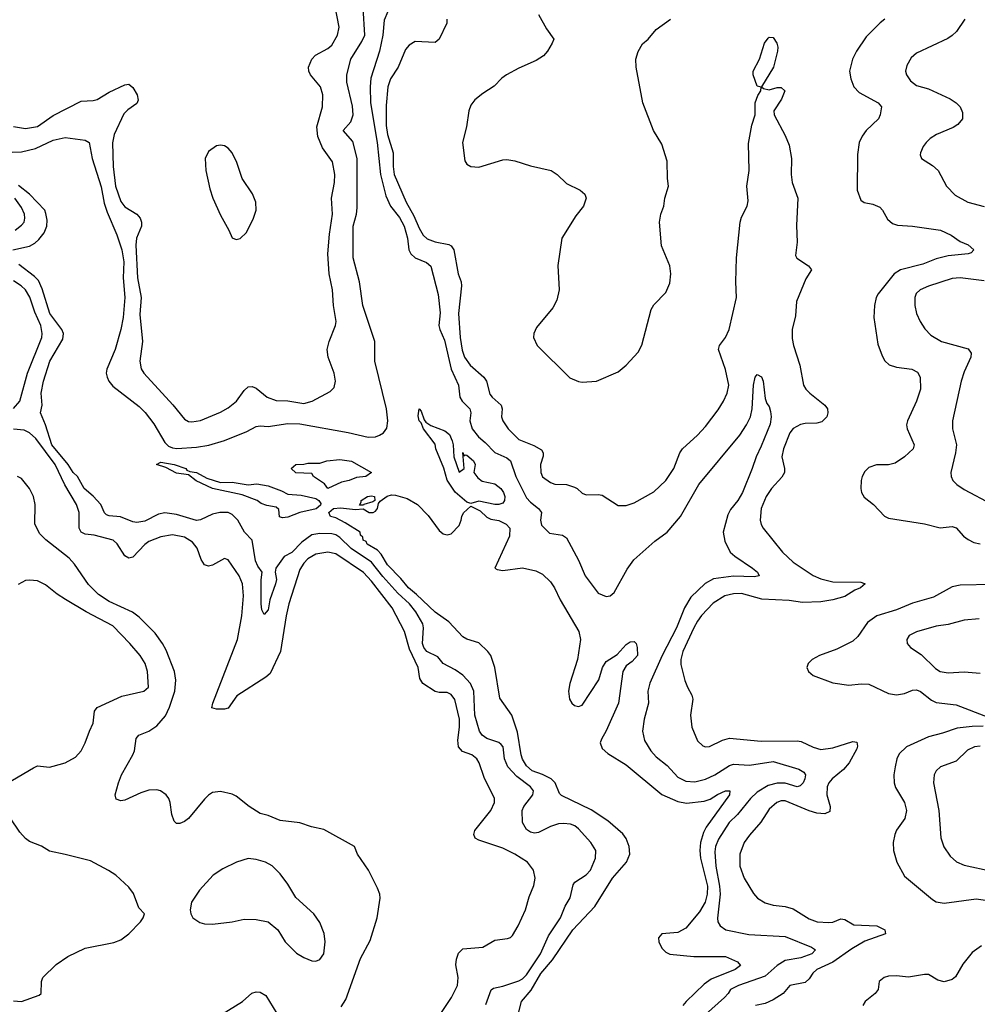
# Model space of a CAD drawing. Header units: inches. Extents: x 1245430 to 1420861, y 606325 to 671315.
# Tile 41 of 256: x 1271661 to 1276476, y 652996 to 657948. Entities that reach past the tile are written whole.
import ezdxf

# ---------------------------------------------------------------- set-up
doc = ezdxf.new("R2010")
doc.units = ezdxf.units.IN
doc.header["$MEASUREMENT"] = 0
doc.layers.add('B2675', color=7, linetype='Continuous')

msp = doc.modelspace()

# ---------------------------------------------------------------- linework, layer by layer
at = {"layer": 'B2675', "color": 5}
for points, elevation in [([(1271630, 657410.7), (1271690, 657401.5), (1271750, 657411), (1271830, 657465.4), (1271970, 657537.6), (1272030, 657541.9), (1272050, 657547.5), (1272110, 657582.8), (1272190, 657621.2), (1272210, 657624.2), (1272230, 657607.5), (1272250.9, 657570), (1272256.1, 657543.9), (1272250, 657526), (1272204.7, 657495.3), (1272184.8, 657475.2), (1272136.2, 657370), (1272128.1, 657328.1), (1272130.7, 657209.3), (1272142.2, 657110), (1272170, 657033.4), (1272190, 657007.6), (1272250.2, 656970), (1272266.2, 656950), (1272273.2, 656930), (1272272.8, 656910), (1272249, 656850), (1272245.6, 656814.4), (1272253.5, 656650), (1272271.8, 656550), (1272265, 656465), (1272279.1, 656330), (1272265.2, 656230), (1272272.5, 656192.5), (1272284.6, 656170), (1272431.7, 656011.7), (1272490, 655938.4), (1272510, 655927.6), (1272525.8, 655925.8), (1272570, 655931.7), (1272670, 655973.4), (1272710, 655996.5), (1272750.5, 656029.5), (1272790, 656083.7), (1272810, 656101.1), (1272830, 656103.6), (1272850, 656095.3), (1272904.9, 656050), (1272950, 656033.2), (1273010, 656031), (1273090, 656017.5), (1273131.3, 656028.7), (1273222.5, 656077.5), (1273241.7, 656098.3), (1273249.6, 656130), (1273242.4, 656170), (1273212.1, 656250), (1273207, 656290), (1273217.1, 656330), (1273249.7, 656409.7), (1273252.4, 656430), (1273238.5, 656510), (1273234, 656590), (1273216.3, 656670), (1273210.4, 656770), (1273219.1, 656870), (1273234.3, 656970), (1273228.2, 657050), (1273244.5, 657130), (1273245.7, 657170), (1273233.2, 657233.2), (1273183.1, 657303.1), (1273159.9, 657359.9), (1273154.9, 657410), (1273183.5, 657510), (1273186, 657570), (1273173.8, 657610), (1273122.5, 657670), (1273114, 657690), (1273113.5, 657710), (1273129.8, 657750.2), (1273147.6, 657770), (1273210, 657803.2), (1273230, 657820.7), (1273259.1, 657870), (1273267.5, 657910), (1273236.1, 658076.1)], 980), ([(1271622.6, 657282.6), (1271670, 657284), (1271739.9, 657300.1), (1271830, 657342.8), (1271890, 657355.3), (1271990, 657341.3), (1272010.2, 657330.2), (1272024.7, 657250), (1272070, 657106.7), (1272085.3, 657025.3), (1272100.3, 656980.3), (1272150, 656865.3), (1272174.1, 656790), (1272184.4, 656730), (1272180.4, 656650), (1272190.1, 656550), (1272181.5, 656450), (1272170, 656389.6), (1272141, 656290), (1272098.4, 656190), (1272096.3, 656170), (1272100.4, 656150), (1272109.4, 656129.4), (1272130, 656105.1), (1272261.8, 656001.8), (1272292.6, 655972.6), (1272335.4, 655915.4), (1272390, 655821.4), (1272410, 655803.5), (1272430, 655794.4), (1272451.8, 655791.8), (1272550, 655797.5), (1272611.9, 655808.1), (1272690, 655831.2), (1272803.2, 655876.8), (1272850, 655902.3), (1272870, 655905.5), (1272910, 655902.2), (1273010, 655917.3), (1273070, 655916.1), (1273312.4, 655872.4), (1273412.5, 655847.5), (1273449.8, 655850.2), (1273470, 655858.9), (1273489.8, 655870.2), (1273506.4, 655893.6), (1273511.6, 655930), (1273505.8, 655990), (1273446.2, 656230), (1273446, 656330), (1273386.1, 656510), (1273369.9, 656630), (1273338.5, 656750), (1273338.1, 656910), (1273354.6, 656970), (1273357.4, 657002.6), (1273358.6, 657250), (1273336, 657336), (1273287.8, 657390), (1273325.9, 657434.1), (1273337, 657470), (1273333.9, 657513.9), (1273305.8, 657634.2), (1273306.2, 657670), (1273325.8, 657750), (1273382, 657838), (1273396.1, 657870), (1273388.2, 658008.2)], 960), ([(1273511.5, 657990), (1273493.7, 657946.3), (1273486.3, 657870), (1273469.5, 657790), (1273426.5, 657653.5), (1273423.7, 657610), (1273424.8, 657530), (1273458.6, 657330), (1273475.2, 657170), (1273502.3, 657062.3), (1273526, 657010), (1273570, 656953.4), (1273593.9, 656910), (1273611.3, 656850), (1273618.2, 656790), (1273626.9, 656770), (1273650, 656750.1), (1273706.2, 656726.2), (1273728.7, 656708.7), (1273765.4, 656565.4), (1273774.4, 656474.4), (1273768.8, 656410), (1273773.6, 656390), (1273796.7, 656336.7), (1273831.2, 656190), (1273867.1, 656110), (1273874.4, 656050), (1273885, 656030), (1273925, 655990), (1273929.4, 655970), (1273924.8, 655930), (1273935.7, 655890), (1273967.8, 655850), (1274002.2, 655822.2), (1274050, 655771.3), (1274110, 655743.9), (1274129.1, 655729.1), (1274155.6, 655650), (1274210, 655543.9), (1274230, 655520.6), (1274270.2, 655490), (1274284.9, 655470), (1274279.1, 655430), (1274285.1, 655405.1), (1274325.6, 655365.6), (1274390, 655356), (1274410, 655342.4), (1274470.1, 655230.1), (1274504.4, 655150), (1274570, 655063.1), (1274610, 655046.7), (1274630, 655050.3), (1274650, 655066.7), (1274715.1, 655184.9), (1274749.4, 655230.6), (1274854.5, 655325.5), (1274916.8, 655370), (1274983.9, 655450), (1275075.5, 655610), (1275282, 655858), (1275315.6, 655910), (1275336.4, 655950), (1275344.1, 655990), (1275351.5, 656110), (1275359.5, 656150), (1275370, 656164), (1275391.4, 656151.4), (1275398.7, 656130), (1275410, 656042), (1275418, 656018), (1275430, 656002), (1275436.7, 655976.7), (1275439.6, 655950), (1275433.9, 655913.9), (1275390, 655802.6), (1275364.3, 655750), (1275344.6, 655690), (1275295.1, 655570), (1275272.7, 655530), (1275235.6, 655484.4), (1275222.1, 655457.9), (1275197.5, 655370), (1275205.9, 655325.9), (1275233.6, 655270), (1275256.5, 655250), (1275346.3, 655190), (1275370.3, 655170), (1275379.1, 655150), (1275354.9, 655145.1), (1275250, 655148.8), (1275150, 655136.1), (1275107.3, 655112.8), (1275036.4, 655043.6), (1275004.3, 654990), (1274963.3, 654890), (1274890.8, 654750), (1274830.3, 654610.3), (1274819.2, 654570), (1274823.6, 654510), (1274800.2, 654430), (1274792.6, 654370), (1274802.5, 654322.5), (1274834.3, 654270), (1274861.2, 654241.2), (1274917.4, 654197.4), (1274970, 654137.6), (1275010, 654118.2), (1275055.4, 654115.4), (1275110, 654127.9), (1275155.8, 654150), (1275230, 654196.8), (1275250, 654203.9), (1275330, 654199), (1275450, 654216.2), (1275577.9, 654177.9), (1275603.6, 654163.6), (1275611.6, 654150), (1275609.1, 654130), (1275600.2, 654110), (1275586, 654094), (1275570, 654089.9), (1275510, 654107.1), (1275470, 654107.4), (1275424.4, 654095.6), (1275370, 654062.5), (1275335.4, 654030), (1275269.7, 653950.3), (1275228.6, 653910), (1275174.5, 653825.5), (1275160.1, 653790), (1275157.1, 653762.9), (1275161, 653690), (1275180.3, 653590), (1275183.8, 653550), (1275169.4, 653429.4), (1275171.3, 653410), (1275182.8, 653390), (1275210.9, 653370.9), (1275326.6, 653346.6), (1275510, 653335.9), (1275643, 653283), (1275662.4, 653270), (1275644.4, 653250), (1275588.8, 653230), (1275510, 653216.4), (1275470.1, 653190), (1275410, 653137.7), (1275275.8, 653090), (1275234.4, 653070), (1275223.7, 653050), (1275204.6, 653030), (1275110, 652943.8)], 960), ([(1273808.4, 657950), (1273808.9, 657930), (1273770.1, 657849.9), (1273750, 657833.5), (1273650, 657837.6), (1273619.5, 657820.5), (1273601, 657799), (1273563.2, 657710), (1273525.2, 657650), (1273511.7, 657610), (1273502.9, 657517.1), (1273504.3, 657415.7), (1273511.1, 657370), (1273538.8, 657278.8), (1273538.2, 657210), (1273543.6, 657170), (1273603.8, 657030), (1273642.3, 656962.3), (1273670, 656900.3), (1273690, 656864.9), (1273710, 656845.4), (1273750.1, 656830.1), (1273818.1, 656818.1), (1273830.3, 656810), (1273844.6, 656790), (1273865.1, 656670), (1273880.1, 656630), (1273882.4, 656610), (1273866.7, 656470), (1273875.3, 656350), (1273886.1, 656286.1), (1273897.3, 656250), (1273925.9, 656210), (1273995.1, 656150), (1274008.1, 656130), (1274025.3, 656065.3), (1274036.5, 656050), (1274082.3, 656010), (1274086.2, 655990), (1274083.8, 655950), (1274090.2, 655930), (1274117.1, 655890), (1274170, 655836.8), (1274246.9, 655806.9), (1274284.7, 655784.7), (1274292.8, 655770), (1274292.5, 655752.5), (1274280.2, 655710), (1274280.9, 655670), (1274290, 655648.2), (1274330, 655621), (1274351.3, 655611.3), (1274409.7, 655610.3), (1274450, 655597.1), (1274464.9, 655590), (1274490, 655566.3), (1274510, 655558), (1274570, 655559.6), (1274590, 655555.8), (1274670, 655504.9), (1274710, 655504.9), (1274750, 655518.7), (1274850, 655573.4), (1274909.7, 655630), (1274950.9, 655690), (1274981.1, 655770), (1274993.3, 655790), (1275070, 655857.8), (1275110, 655901.5), (1275173.8, 655986.2), (1275200.7, 656030), (1275218.9, 656070), (1275226.3, 656110), (1275210, 656189.3), (1275175.4, 656290), (1275180.4, 656310), (1275210, 656350.2), (1275228.7, 656390), (1275264.7, 656550), (1275261.9, 656630), (1275265.2, 656750), (1275283.2, 656930), (1275290, 656954.9), (1275319.7, 657010), (1275323.8, 657036.2), (1275317.8, 657110), (1275329, 657190), (1275326, 657326), (1275343, 657417), (1275358.8, 657470), (1275359.4, 657530), (1275372.8, 657567.2), (1275387.8, 657590), (1275389.3, 657609.3), (1275370, 657614), (1275349.7, 657670), (1275349.8, 657690), (1275381, 657750), (1275406.9, 657830), (1275424.8, 657855.3), (1275430, 657860.5), (1275450, 657859.1), (1275468.8, 657830), (1275473.2, 657810), (1275471.3, 657790), (1275451, 657710), (1275390.8, 657610), (1275401.3, 657601.3), (1275430, 657594.5), (1275470, 657606.7), (1275490, 657606.7), (1275507.7, 657590), (1275491.3, 657548.7), (1275453.7, 657490), (1275455.3, 657470), (1275510, 657366), (1275530, 657316.3), (1275541.4, 657250), (1275540.6, 657170), (1275545.1, 657130), (1275573.1, 657050), (1275567.5, 656912.5), (1275570.1, 656829.9), (1275562.4, 656762.4), (1275568.6, 656748.6), (1275627, 656710), (1275641.6, 656690), (1275614.6, 656645.4), (1275567.7, 656530), (1275561.8, 656458.2), (1275546, 656390), (1275545.2, 656345.2), (1275551.3, 656310), (1275583.2, 656210), (1275602.5, 656110), (1275614, 656090), (1275633.7, 656070), (1275710.2, 656010), (1275722.6, 655990), (1275724.1, 655970), (1275719, 655950), (1275694.6, 655925.4), (1275670, 655919.1), (1275610, 655917.7), (1275587.5, 655912.5), (1275550, 655891.6), (1275532.9, 655870), (1275502.3, 655790), (1275494, 655750), (1275506.3, 655690), (1275506, 655670), (1275493.6, 655646.4), (1275440.7, 655590), (1275414, 655550), (1275390, 655489.3), (1275384.6, 655430), (1275388.9, 655408.9), (1275399.6, 655390), (1275496.5, 655270), (1275550, 655218.8), (1275650, 655152.8), (1275690, 655136), (1275750, 655121.1), (1275890, 655119.6), (1275911.8, 655110), (1275888.2, 655090), (1275860.9, 655079.1), (1275810, 655047.6), (1275750.4, 655030), (1275690, 655019.2), (1275596.9, 655016.9), (1275530, 655027.5), (1275392.7, 655032.7), (1275290, 655062.1), (1275250, 655060.7), (1275206, 655050), (1275147.3, 655012.7), (1275090, 654951.4), (1275070, 654923.1), (1275050, 654889.7), (1274995.7, 654770), (1274985.3, 654730), (1274984.8, 654704.8), (1275005, 654625), (1275018.5, 654590), (1275041.5, 654550), (1275045.5, 654530), (1275033.8, 654450), (1275040.3, 654390), (1275070, 654321.6), (1275095.9, 654295.9), (1275110, 654290.3), (1275130, 654291.6), (1275195.2, 654324.8), (1275230, 654334), (1275390, 654319.8), (1275570, 654321.4), (1275590, 654318.2), (1275650, 654288.8), (1275690, 654278), (1275750, 654286), (1275850, 654317.7), (1275870, 654313.4), (1275873.2, 654293.2), (1275870, 654281.3), (1275832.2, 654210), (1275803, 654177), (1275746.2, 654130), (1275729.4, 654110), (1275720.9, 654090), (1275720.1, 654050), (1275736.9, 653990), (1275734.1, 653965.9), (1275710, 653954.2), (1275670, 653957), (1275630, 653968.7), (1275510, 654018.9), (1275490, 654018.8), (1275468.8, 654011.2), (1275430, 653976.5), (1275388, 653912), (1275330, 653846.6), (1275304.2, 653810), (1275281.3, 653750), (1275281.6, 653690), (1275303, 653630), (1275350, 653553.7), (1275370.2, 653530.2), (1275410, 653505.5), (1275450, 653494.7), (1275510, 653488.4), (1275550, 653475.9), (1275630, 653425.8), (1275670.9, 653410.9), (1275730, 653406.3), (1275750.5, 653409.5), (1275790, 653425.4), (1275810, 653421.8), (1275855, 653395), (1275970.6, 653390), (1276011.7, 653370), (1276014.4, 653350), (1275910, 653313.6), (1275844.8, 653275.2), (1275750, 653207.2), (1275669.1, 653170.9), (1275648.5, 653151.5), (1275630, 653122.9), (1275610, 653105.2), (1275534, 653090), (1275499.6, 653050), (1275450, 653017.4), (1275410, 653000.5), (1275360.5, 652990)], 980), ([(1274270, 657974.8), (1274310, 657902.8), (1274346.8, 657850), (1274338.8, 657830), (1274315.5, 657790), (1274294.5, 657765.5), (1274257.3, 657742.7), (1274170, 657705.1), (1274109.2, 657670.8), (1274085.9, 657654.1), (1274045.9, 657614.1), (1273990, 657577.7), (1273950, 657544.7), (1273930, 657517.6), (1273919.1, 657490), (1273908.2, 657410), (1273888.1, 657330), (1273898.5, 657238.5), (1273910, 657221.3), (1273929.3, 657209.3), (1273970, 657206), (1274090, 657242.8), (1274110, 657244.2), (1274150, 657237.8), (1274230, 657212.8), (1274333, 657190), (1274363.1, 657170), (1274410, 657124.2), (1274479.1, 657090), (1274503.1, 657070), (1274508.9, 657050), (1274495.6, 657010), (1274458, 656962), (1274386.3, 656850), (1274367.7, 656712.3), (1274373.1, 656590), (1274362.2, 656537.8), (1274341, 656499), (1274260.2, 656399.8), (1274245.7, 656370), (1274244.9, 656350), (1274263.6, 656310), (1274426.5, 656146.5), (1274470, 656128.8), (1274490, 656125.3), (1274562, 656130), (1274670, 656177.6), (1274710, 656210.3), (1274770, 656276.3), (1274789.7, 656310.3), (1274835.8, 656490), (1274850, 656514), (1274910, 656576.4), (1274930, 656622.8), (1274934.6, 656670), (1274929.8, 656709.8), (1274888.7, 656810), (1274878.2, 656930), (1274885.3, 656970), (1274899.2, 657010), (1274904.7, 657050), (1274923.6, 657110), (1274917.7, 657150), (1274915.9, 657235.9), (1274890, 657322.7), (1274848.3, 657390), (1274793.7, 657530), (1274761.6, 657710), (1274759.5, 657750), (1274771.4, 657788.6), (1274793, 657827), (1274820.9, 657850), (1274861.3, 657898.7), (1274933.2, 657950)], 1020), ([(1276010.5, 657950), (1275987, 657933), (1275918, 657862), (1275869.1, 657790), (1275848.9, 657750), (1275834.3, 657690), (1275839.5, 657650), (1275855.3, 657610), (1275881.5, 657581.5), (1275978.4, 657530), (1275994.9, 657510), (1275988.5, 657470), (1275979.5, 657450), (1275917.4, 657390), (1275897.8, 657362.2), (1275882.8, 657330), (1275874.5, 657270), (1275871.8, 657090), (1275890, 657040.5), (1275907.9, 657027.9), (1275950, 657019.6), (1275985.3, 657005.3), (1275998.9, 656990), (1276024, 656944), (1276050, 656922.8), (1276075.1, 656915.1), (1276150, 656910.2), (1276290.6, 656890), (1276344.1, 656864.1), (1276390, 656833.1), (1276430, 656816.1), (1276458.4, 656790), (1276444.8, 656775.2), (1276431, 656770), (1276330, 656761.1), (1276270, 656745), (1276201.5, 656718.5), (1276090, 656689.3), (1276058.5, 656670), (1275976.9, 656570), (1275968, 656550), (1275959.7, 656510), (1275955.3, 656450), (1275975.9, 656315.9), (1275997.1, 656257.1), (1276011.4, 656231.4), (1276032.7, 656212.8), (1276070, 656200.3), (1276146.8, 656190), (1276174.7, 656174.7), (1276188.9, 656150), (1276190.2, 656090.2), (1276170, 656029.5), (1276124.4, 655930), (1276120.8, 655910), (1276123.6, 655890), (1276158.9, 655810), (1276152.8, 655790), (1276110, 655749.7), (1276062.7, 655717.3), (1276030, 655708.4), (1275970, 655708.3), (1275930, 655696.2), (1275910, 655675.1), (1275898, 655650), (1275891.8, 655630), (1275890.3, 655590), (1275894, 655570), (1275907, 655547), (1275954.9, 655510), (1276010, 655450.4), (1276030, 655441.3), (1276210, 655412.3), (1276290, 655392.4), (1276350, 655399.7), (1276370, 655391.4), (1276406.5, 655350), (1276430, 655333.2), (1276458.9, 655318.9), (1276490, 655311.6)], 1020), ([(1276413.7, 657950), (1276371.1, 657888.9), (1276350, 657867.8), (1276327.2, 657852.8), (1276170, 657780.5), (1276144.3, 657755.7), (1276121.8, 657718.2), (1276115.3, 657690), (1276119.6, 657670), (1276140.9, 657640.9), (1276170, 657617.6), (1276230, 657600.2), (1276339.5, 657550), (1276370.4, 657530), (1276390.3, 657510), (1276401.8, 657481.8), (1276400.9, 657450), (1276378.6, 657421.4), (1276354.5, 657405.5), (1276270.5, 657370), (1276239.3, 657350), (1276218.4, 657330), (1276203.8, 657310), (1276190, 657278), (1276188.3, 657268.3), (1276196, 657250), (1276250, 657214.8), (1276278.8, 657190), (1276320.4, 657110), (1276365.3, 657065.3), (1276427.7, 657030), (1276510, 657008)], 1040), ([(1271626.3, 656790), (1271710.3, 656809.7), (1271736.5, 656823.5), (1271757.9, 656842.1), (1271783.9, 656876.1), (1271797.2, 656910), (1271799, 656939), (1271793, 656973), (1271787.1, 656990), (1271710.9, 657070.9), (1271654.2, 657114.2)], 960), ([(1271637.6, 656890), (1271670, 656913.8), (1271683.1, 656930), (1271687.4, 656950), (1271684.3, 656970), (1271670, 657002.7), (1271636.5, 657050)], 980), ([(1274004.7, 652995.3), (1274031.7, 653068.3), (1274043.5, 653076.5), (1274090, 653086.2), (1274170, 653113.5), (1274190, 653123.6), (1274210, 653143.3), (1274280.1, 653250), (1274319.5, 653340.5), (1274380.9, 653430), (1274403.8, 653490), (1274428.2, 653531.8), (1274443.9, 653596.1), (1274453, 653610), (1274510, 653647.2), (1274531.6, 653670), (1274556.2, 653730), (1274557.2, 653770), (1274533.3, 653810), (1274470, 653878.2), (1274452.5, 653892.5), (1274430, 653901.6), (1274394.6, 653905.4), (1274370, 653902.7), (1274330, 653889.9), (1274270, 653860.2), (1274250, 653856.8), (1274230, 653861.2), (1274210, 653874.3), (1274188.7, 653910), (1274188.3, 653970), (1274195.4, 653990), (1274241.8, 654050), (1274244.2, 654070), (1274229.7, 654090), (1274161, 654141), (1274116.1, 654190), (1274099.1, 654230), (1274092.5, 654290), (1274082.6, 654302.6), (1274070, 654312.4), (1274010, 654333.1), (1273986.1, 654350), (1273973.3, 654370), (1273949.6, 654450), (1273944.7, 654570), (1273928.4, 654610), (1273890, 654650.8), (1273850, 654678.4), (1273789.9, 654709.9), (1273763.3, 654743.3), (1273708.8, 654770), (1273693.4, 654790), (1273687, 654810), (1273691.8, 654890), (1273688, 654910), (1273653, 654970), (1273620.5, 655010), (1273563.1, 655063.1), (1273487.3, 655147.3), (1273430, 655219.4), (1273328.1, 655288.1), (1273270, 655344), (1273250, 655356.9), (1273230, 655361.7), (1273170, 655363.4), (1273130, 655356.2), (1273080.3, 655319.7), (1273030, 655267.7), (1272990, 655247.4), (1272948.7, 655190), (1272945.5, 655170), (1272951.7, 655131.7), (1272946.7, 655110), (1272919.1, 655030), (1272910, 654980.5), (1272890, 654956.2), (1272879.3, 654979.3), (1272874.6, 655010), (1272874.3, 655130), (1272879.8, 655170), (1272858.7, 655198.7), (1272845.9, 655225.9), (1272830.4, 655330), (1272791.1, 655371.1), (1272757.9, 655430), (1272730, 655458.9), (1272709, 655469), (1272667, 655470), (1272630, 655460.7), (1272570, 655432.2), (1272550, 655428.9), (1272450, 655458.9), (1272390, 655467.6), (1272359.7, 655460.3), (1272290, 655426.4), (1272250, 655419.4), (1272230, 655422.5), (1272167.6, 655447.6), (1272110, 655452.7), (1272098, 655458), (1272087.5, 655467.5), (1272069.1, 655510), (1272030, 655551.9), (1271985.7, 655590), (1271950.8, 655650), (1271930, 655670.8), (1271904.3, 655710), (1271822.9, 655810), (1271790.4, 655910.4), (1271766, 655970), (1271773.2, 656010), (1271769.4, 656070), (1271780.9, 656130), (1271812.9, 656230), (1271878.1, 656341.9), (1271880.8, 656370), (1271873.5, 656390), (1271812.6, 656470), (1271774.7, 656594.7), (1271755.7, 656635.7), (1271735.9, 656655.9), (1271656.2, 656716.2)], 960), ([(1271630, 655992.5), (1271661.1, 656030), (1271700.8, 656170), (1271772.3, 656350), (1271774.6, 656370), (1271766.5, 656410), (1271736.8, 656476.8), (1271712.7, 656552.7), (1271690.9, 656590), (1271669.1, 656610), (1271630, 656634.2)], 980), ([(1276510, 656633.8), (1276390.2, 656649.8), (1276350, 656646), (1276230, 656608.1), (1276188.7, 656590), (1276169.4, 656570.6), (1276162.8, 656550), (1276162.6, 656510), (1276171.2, 656470), (1276189.4, 656429.4), (1276212.9, 656392.9), (1276242, 656362), (1276295.5, 656330), (1276430, 656292.3), (1276444.9, 656270), (1276442.8, 656250), (1276410, 656176.2), (1276395, 656130), (1276351.5, 655930), (1276351.5, 655890), (1276370.9, 655810), (1276366.2, 655770), (1276343.1, 655670), (1276344.6, 655650), (1276353.4, 655630), (1276374, 655610), (1276410, 655585.8), (1276550, 655511.5)], 1040), ([(1273778.9, 652950), (1273832.4, 653030), (1273861.7, 653090), (1273866.2, 653130), (1273853.4, 653193.4), (1273856.9, 653223.1), (1273867.3, 653252.7), (1273890, 653273.8), (1273990, 653283.2), (1274050, 653318), (1274113.9, 653326.1), (1274129, 653331), (1274139, 653341), (1274167.4, 653390), (1274203.5, 653470), (1274223.5, 653536.5), (1274246.7, 653593.3), (1274252.8, 653630), (1274244.2, 653670), (1274214, 653710), (1274150, 653750.8), (1274090, 653780.8), (1273970, 653820.4), (1273951, 653831), (1273943.9, 653850), (1273949, 653870), (1274029.8, 653970), (1274048.8, 654010), (1274047.7, 654030), (1273995.8, 654135.9), (1273971.3, 654210), (1273960.3, 654230), (1273935.1, 654250), (1273886.9, 654266.9), (1273866.6, 654290), (1273863.5, 654323.5), (1273872.2, 654390), (1273871.6, 654430), (1273849.1, 654529.1), (1273830, 654554.7), (1273810, 654563.9), (1273770, 654564.1), (1273750, 654568.8), (1273687.3, 654610), (1273673.6, 654633.6), (1273665.1, 654690), (1273621.7, 654781.7), (1273596.4, 654870), (1273533.9, 654990), (1273430, 655123.4), (1273390, 655168.1), (1273250, 655260.7), (1273210, 655270.4), (1273150, 655259.2), (1273110, 655235.8), (1273090, 655214.3), (1273070, 655182.5), (1273013.5, 655010), (1273000.1, 654950), (1272972.4, 654770), (1272920.2, 654659.8), (1272899.4, 654640.6), (1272753.5, 654546.5), (1272710, 654485.4), (1272690, 654479.8), (1272650, 654480.3), (1272627.6, 654487.6), (1272632.1, 654510), (1272756.8, 654830), (1272778, 654950), (1272786.2, 655050), (1272780.8, 655110), (1272764.5, 655150), (1272710, 655231.2), (1272690, 655237.4), (1272630, 655203.9), (1272610, 655199.7), (1272590, 655206.6), (1272573, 655233), (1272553.8, 655290), (1272530, 655320.7), (1272490, 655345.8), (1272430, 655356.5), (1272370, 655346.3), (1272310, 655323), (1272290, 655308.5), (1272230, 655245.5), (1272210, 655240.3), (1272190, 655251.9), (1272151.1, 655311.1), (1272130.7, 655330.7), (1272034.6, 655354.6), (1271990, 655360.3), (1271970.5, 655370), (1271960.5, 655390), (1271960.1, 655470), (1271946.5, 655510), (1271888.2, 655608.2), (1271838.9, 655710), (1271741.4, 655841.4), (1271710.8, 655870.8), (1271682.9, 655882.9), (1271630, 655888.1)], 980), ([(1273276.8, 652983.2), (1273300.2, 653019.8), (1273374.5, 653225.5), (1273423.3, 653316.7), (1273458.7, 653430), (1273473.3, 653530), (1273471.6, 653550), (1273459.4, 653579.4), (1273415.4, 653670), (1273358.7, 653750), (1273343.7, 653790), (1273190, 653874.8), (1273128.1, 653888.1), (1273070, 653908.3), (1272970, 653919.7), (1272910, 653944.7), (1272870, 653955.6), (1272814, 653990), (1272750, 654043.1), (1272730, 654052.7), (1272670, 654066.4), (1272630, 654060.4), (1272610, 654048.3), (1272590, 654026.9), (1272510, 653929.7), (1272490, 653914.3), (1272465.8, 653905.8), (1272450, 653905.6), (1272437.4, 653917.4), (1272425.4, 653950), (1272418, 654010), (1272411.5, 654030), (1272397, 654050), (1272369.7, 654069.7), (1272350, 654075.1), (1272310, 654072.7), (1272270, 654059.8), (1272190, 654023.2), (1272170, 654019.8), (1272146.6, 654026.6), (1272141.4, 654050), (1272157.4, 654110), (1272172.8, 654150), (1272229.8, 654250), (1272237.8, 654270), (1272246.8, 654333.2), (1272259.7, 654350), (1272310, 654370.2), (1272350, 654395.5), (1272393.3, 654446.7), (1272414.9, 654490), (1272440.9, 654570), (1272446.8, 654626.8), (1272439, 654670), (1272397.6, 654777.6), (1272379.8, 654810), (1272341.8, 654861.8), (1272262.5, 654942.5), (1272228, 654968), (1272110, 655021.4), (1272056.8, 655056.8), (1272006.9, 655106.9), (1271935.9, 655210), (1271910, 655240.3), (1271792.3, 655332.3), (1271761.9, 655361.9), (1271737.8, 655410), (1271738, 655510), (1271730, 655549.4), (1271709.8, 655590), (1271670, 655640.3), (1271650, 655649.8)], 1020), ([(1274169.1, 652950.9), (1274184.9, 653010), (1274232.7, 653067.3), (1274281.9, 653150), (1274340.7, 653219.3), (1274443, 653370), (1274552.6, 653487.4), (1274641.8, 653630), (1274711.6, 653710), (1274728.2, 653750), (1274726.1, 653790), (1274710, 653829.8), (1274693.3, 653853.3), (1274618.7, 653918.7), (1274533.9, 653973.9), (1274385.6, 654045.6), (1274375.4, 654055.4), (1274353.9, 654110), (1274333.1, 654130), (1274290, 654152.3), (1274237.9, 654170), (1274210, 654195.3), (1274188.5, 654228.5), (1274181.7, 654250), (1274163.7, 654363.7), (1274135.4, 654450), (1274075.7, 654535.7), (1274049.8, 654689.8), (1274030.8, 654750), (1274014.7, 654770), (1273970, 654813), (1273910, 654832.6), (1273890, 654843.5), (1273818.7, 654918.7), (1273750, 654968.1), (1273657, 655057), (1273616.3, 655090), (1273578.1, 655138.1), (1273510, 655206.9), (1273479.2, 655259.2), (1273459.5, 655279.5), (1273408.3, 655310), (1273402.7, 655322.7), (1273387.6, 655330), (1273386, 655346), (1273374.6, 655354.6), (1273373.2, 655370), (1273297.9, 655417.9), (1273250, 655442.3), (1273223.9, 655450), (1273214.6, 655470), (1273238.4, 655490), (1273273.5, 655493.5), (1273350, 655484.9), (1273388.5, 655488.5), (1273418, 655470), (1273439, 655470), (1273450, 655476.3), (1273459.6, 655490), (1273465.2, 655514.8), (1273474.2, 655525.8), (1273508.4, 655551.6), (1273530, 655558), (1273550, 655556.9), (1273610, 655540.3), (1273661.6, 655510), (1273714.7, 655454.7), (1273770, 655378.7), (1273790, 655362.6), (1273810, 655356.4), (1273830, 655362), (1273870, 655404), (1273881.6, 655430), (1273883.6, 655450), (1273893, 655467), (1273930, 655500.7), (1273976.9, 655476.9), (1274010, 655445.8), (1274030, 655436.1), (1274070, 655429.3), (1274107.6, 655410), (1274126.3, 655390), (1274123.2, 655350), (1274050.8, 655190), (1274062.6, 655182.6), (1274090, 655178), (1274190, 655191), (1274255.9, 655175.9), (1274290, 655159.5), (1274330, 655121.3), (1274350, 655090.3), (1274378, 655030), (1274472.3, 654870), (1274480.7, 654830), (1274466.4, 654730), (1274427.4, 654610), (1274420.9, 654570), (1274425.2, 654530), (1274437.4, 654510), (1274450, 654499), (1274470, 654492.8), (1274490, 654500.3), (1274572.6, 654627.4), (1274591.9, 654690), (1274610, 654719.7), (1274664.8, 654755.2), (1274710, 654805.3), (1274730, 654818.4), (1274750, 654820.7), (1274760.7, 654810), (1274766, 654790), (1274766.8, 654750), (1274739.9, 654720.1), (1274710, 654698.3), (1274694, 654670), (1274672.5, 654510), (1274609.3, 654370.7), (1274585.9, 654330), (1274579.8, 654310), (1274590, 654282.2), (1274617.7, 654257.7), (1274710, 654199.8), (1274890, 654050.1), (1274970, 654015.4), (1275013.3, 654006.7), (1275102.8, 654017.2), (1275132.9, 654027.1), (1275170, 654051.5), (1275209.6, 654070), (1275232.2, 654070), (1275230.2, 654050), (1275113.3, 653886.7), (1275100.1, 653859.9), (1275084.8, 653810), (1275080.7, 653770), (1275084.3, 653730), (1275119.1, 653590), (1275118.3, 653550), (1275108.1, 653510), (1275079, 653461), (1275010, 653378.1), (1274970, 653356.6), (1274889.6, 653350.4), (1274873.1, 653330), (1274874.9, 653310), (1274890, 653277.6), (1274910, 653257.4), (1274930, 653248.1), (1275050, 653236.6), (1275210, 653235.4), (1275270.6, 653210), (1275284.9, 653190), (1275259.1, 653170), (1275137.8, 653122.2), (1275102.7, 653097.3), (1275011.4, 653010), (1274995.7, 652990)], 940), ([(1271567, 654090), (1271730, 654185.3), (1271750, 654194.4), (1271810, 654188.4), (1271830, 654192.7), (1271890, 654210.4), (1271940.8, 654239.2), (1271969.5, 654270), (1271989.7, 654310.3), (1272011.2, 654370), (1272031.1, 654410), (1272037.4, 654470), (1272050.9, 654489.1), (1272174.3, 654545.7), (1272285.2, 654570), (1272307.8, 654590), (1272303.9, 654670), (1272292, 654710), (1272266.3, 654750), (1272215, 654810), (1272130, 654898.5), (1271994.8, 654970), (1271891.8, 655031.8), (1271850, 655058), (1271790, 655105.3), (1271750, 655125.1), (1271710.4, 655129.6), (1271690, 655126.6), (1271652.4, 655107.6)], 1040), ([(1276552.1, 655107.9), (1276390, 655103.4), (1276350, 655095.4), (1276255.9, 655044.1), (1276150, 655013.1), (1276070, 654980.5), (1275971.6, 654950), (1275924.7, 654915.3), (1275875, 654845), (1275850, 654821.5), (1275770, 654782), (1275683, 654750), (1275645.5, 654730), (1275624.9, 654710), (1275619.1, 654690), (1275627.3, 654670), (1275650.7, 654650), (1275750, 654613.4), (1275830, 654600.2), (1275892.5, 654607.5), (1275930, 654605.3), (1276030, 654559.4), (1276070, 654552.2), (1276110, 654558.4), (1276150, 654575.2), (1276170, 654576.8), (1276190, 654568.6), (1276245.7, 654525.7), (1276270, 654513.8), (1276370, 654502.7), (1276530, 654440.4)], 1020), ([(1276486, 654934), (1276410, 654927.6), (1276330, 654905.7), (1276270, 654897.1), (1276170.2, 654869.8), (1276133.4, 654850), (1276121.6, 654830), (1276123, 654810), (1276140.5, 654790), (1276194.4, 654754.4), (1276265.3, 654685.3), (1276290, 654669.2), (1276330, 654662.2), (1276410, 654668.4), (1276490, 654660.8)], 1040), ([(1276504.8, 654395.2), (1276450, 654393.7), (1276375.5, 654384.5), (1276301.3, 654358.7), (1276230, 654341.4), (1276119.6, 654290), (1276084, 654256), (1276071.7, 654230), (1276062.3, 654190), (1276056.8, 654150), (1276057.6, 654110), (1276065.5, 654085.5), (1276110, 654010.4), (1276119.3, 653970), (1276112.2, 653930), (1276070, 653871.3), (1276061.3, 653850), (1276052.8, 653810), (1276054, 653770), (1276071.6, 653710), (1276110, 653640.3), (1276250, 653522), (1276270, 653510.2), (1276310, 653504.6), (1276470, 653526.3), (1276554, 653514)], 1020), ([(1276490, 654294.3), (1276462, 654290), (1276426.4, 654273.6), (1276370, 654219.2), (1276290.6, 654190), (1276269.3, 654170.7), (1276259.6, 654150), (1276256.5, 654110), (1276282.2, 653970), (1276292.7, 653832.7), (1276307.9, 653787.9), (1276340.5, 653740.5), (1276371.4, 653711.4), (1276410, 653695.6), (1276550, 653665.2)], 1040), ([(1271630, 653013.1), (1271670, 653010.4), (1271758.3, 653041.7), (1271769.5, 653050.5), (1271771.2, 653110), (1271777.6, 653130), (1271843.8, 653196.2), (1271903.3, 653236.7), (1271990, 653277.6), (1272133.8, 653306.2), (1272170, 653320.7), (1272209, 653350), (1272268.7, 653410), (1272282, 653430), (1272288, 653450), (1272260.1, 653480.1), (1272232.6, 653552.6), (1272210, 653585.2), (1272144.5, 653644.5), (1272107.9, 653667.9), (1272016.6, 653716.6), (1271890, 653749.6), (1271810, 653765.1), (1271770, 653791.8), (1271710, 653814.7), (1271690, 653829.6), (1271662, 653862), (1271613.2, 653933.2)], 1040), ([(1276496.5, 653290), (1276450, 653255.4), (1276402.7, 653197.3), (1276366, 653134), (1276350, 653120.2), (1276308.7, 653108.7), (1276277.4, 653117.4), (1276230, 653144.9), (1276210, 653144.7), (1276130, 653131.5), (1276070, 653138.4), (1276030, 653137.4), (1276008.2, 653130), (1275983.1, 653110), (1275977, 653070), (1275963.1, 653050), (1275911.5, 653010), (1275900.2, 652990)], 1020), ([(1272674.9, 652945.1), (1272780.9, 653010), (1272827.9, 653052.1), (1272850, 653058), (1272870, 653056.4), (1272899.3, 653039.3), (1272953.1, 652950)], 1020)]:
    msp.add_lwpolyline(points, dxfattribs=dict(at, elevation=elevation))
for points, elevation in [([(1272670, 657316.3), (1272650, 657313.3), (1272610, 657284.5), (1272592.9, 657250), (1272597.2, 657190), (1272616.7, 657096.7), (1272631.6, 657050), (1272670, 656964.9), (1272713, 656890), (1272730, 656851.3), (1272750, 656842), (1272770, 656848), (1272802, 656878), (1272837.4, 656950), (1272849.7, 656990), (1272848.4, 657030), (1272831.8, 657071.8), (1272778.9, 657150), (1272752.1, 657230), (1272730, 657277.6), (1272710, 657301.3), (1272690, 657312.8)], 1020), ([(1273870, 655672), (1273895.3, 655690), (1273890, 655770.8), (1273894, 655754), (1273901.2, 655758.8), (1273910, 655757.3), (1273942.8, 655730), (1273950.4, 655710), (1273944.7, 655670), (1273964.1, 655644.1), (1273986.9, 655626.9), (1274050, 655612.7), (1274080.2, 655590), (1274094.3, 655570), (1274099.7, 655550), (1274098, 655530), (1274090, 655516.9), (1274070, 655509.8), (1274049.8, 655509.8), (1273970, 655525.7), (1273930, 655514), (1273910, 655521.1), (1273850, 655571.1), (1273810, 655631.8), (1273792.9, 655692.9), (1273753.3, 655790), (1273750, 655812.3), (1273691.6, 655890), (1273680.2, 655920.2), (1273669.7, 655930), (1273664.7, 655955.3), (1273670, 655990.8), (1273679.8, 655979.8), (1273695.3, 655935.3), (1273703.7, 655923.7), (1273727.5, 655907.5), (1273799.4, 655879.4), (1273821.3, 655861.3), (1273836, 655830), (1273841, 655810), (1273843.7, 655750)], 940), ([(1272670, 655620.2), (1272730, 655621.6), (1272809, 655609), (1272852.7, 655612.7), (1272910, 655602.7), (1272978.1, 655578.1), (1273010, 655561.8), (1273075.8, 655555.8), (1273150, 655540.2), (1273164.6, 655530), (1273174.5, 655514.5), (1273173.9, 655506.1), (1273152.1, 655487.9), (1273070.1, 655469.9), (1273010, 655445.4), (1272982, 655442), (1272967.9, 655447.9), (1272964.1, 655484.1), (1272950, 655495.6), (1272903.8, 655503.8), (1272874.9, 655514.9), (1272855.1, 655530), (1272778.8, 655558.8), (1272630, 655589.7), (1272549.1, 655629.1), (1272510, 655659.5), (1272450, 655667.8), (1272395.1, 655695.1), (1272349.5, 655710.5), (1272370, 655723), (1272437.3, 655710), (1272495.5, 655690), (1272501.7, 655681.7), (1272516.2, 655676.2), (1272550, 655671.2), (1272602.6, 655642.6)], 940), ([(1273210, 655589.6), (1273192.9, 655612.9), (1273138, 655650), (1273130, 655666), (1273050, 655668.7), (1273026, 655690), (1273048.9, 655711.1), (1273090, 655712), (1273110, 655718), (1273170, 655718), (1273206, 655730), (1273270, 655736.3), (1273330, 655726.8), (1273430.5, 655670), (1273402, 655650), (1273354.7, 655645.3), (1273318, 655630), (1273278.4, 655621.6)], 940), ([(1273370, 655506), (1273378, 655522), (1273377.2, 655530), (1273410, 655550.2), (1273430, 655553.4), (1273444.7, 655550), (1273446, 655530), (1273437.1, 655522.9), (1273391, 655509), (1273390, 655506)], 940), ([(1272810, 653728.4), (1272750.7, 653710), (1272682.3, 653677.7), (1272634.2, 653645.8), (1272564.7, 653570), (1272524.7, 653510), (1272518, 653470), (1272522, 653450), (1272532, 653430), (1272567.1, 653407.1), (1272590, 653401), (1272630, 653398.8), (1272730, 653410.5), (1272790, 653423.7), (1272850, 653422.4), (1272910, 653410.6), (1272958.8, 653370), (1272996.3, 653310), (1273053.3, 653253.3), (1273090, 653230.3), (1273130, 653214.4), (1273150, 653212.7), (1273170, 653220.5), (1273189.7, 653250.3), (1273197.2, 653310), (1273192.4, 653352.4), (1273170, 653406.6), (1273140.7, 653450), (1273050, 653532), (1273010, 653599.3), (1272970, 653652), (1272930, 653691.6), (1272897.2, 653710), (1272850, 653723.9)], 1040)]:
    msp.add_lwpolyline(points, close=True, dxfattribs=dict(at, elevation=elevation))

doc.saveas('drawing.dxf')
